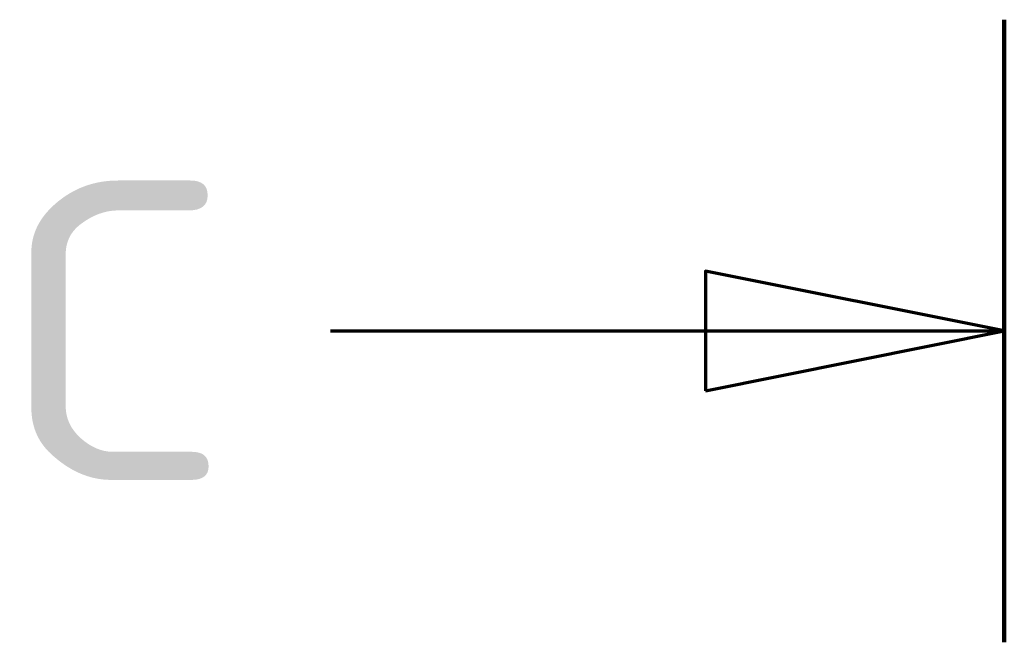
# Model space of a CAD drawing. Header units: millimetres. Extents: x 1 to 593, y 1 to 419.
# Tile 104 of 246: x 210 to 227, y 92 to 103. Entities that reach past the tile are written whole.
import ezdxf

# ---------------------------------------------------------------- set-up
doc = ezdxf.new("R2010")
doc.units = ezdxf.units.MM
doc.linetypes.add('CHAIN', pattern=[0.3543, 0.2362, -0.0295, 0.0591, -0.0295])
doc.layers.add('Schnittlinie (ISO)', color=3, linetype='CHAIN', lineweight=70)
doc.styles.add('5', font='isocpeur.ttf', dxfattribs={"width": 1.1})

# ---------------------------------------------------------------- blocks, each defined once
blk = doc.blocks.new('2DTransSchnitt1')
at = {"layer": 'Schnittlinie (ISO)', "linetype": 'Continuous', "lineweight": 140}
blk.add_line((226.772, 102.565), (226.772, 92.155), dxfattribs=at)
at = {"layer": 'Schnittlinie (ISO)', "linetype": 'Continuous'}
for p, q in [((226.772, 97.36), (221.772, 98.36)), ((221.772, 98.36), (221.772, 96.36)), ((215.498, 97.36), (221.772, 97.36)), ((221.772, 97.36), (226.772, 97.36)), ((221.772, 96.36), (226.772, 97.36))]:
    blk.add_line(p, q, dxfattribs=at)
at = {"layer": 'Schnittlinie (ISO)', "linetype": 'Continuous', "flags": 128}
blk.add_lwpolyline([(221.772, 96.36), (226.772, 97.36), (221.772, 98.36), (221.772, 96.36)], dxfattribs=at)
at = {"layer": 'Schnittlinie (ISO)'}
blk.add_solid([(221.772, 96.36), (226.772, 97.36), (221.772, 98.36), (221.772, 96.36)], dxfattribs=at)
at = {"layer": 'Schnittlinie (ISO)', "insert": (209.903, 94.86), "char_height": 5, "attachment_point": 7, "style": '5'}
blk.add_mtext('C', dxfattribs=at)

msp = doc.modelspace()

# ---------------------------------------------------------------- block references
at = {"layer": 'Schnittlinie (ISO)'}
msp.add_blockref('2DTransSchnitt1', (0, 0), dxfattribs=at)

doc.saveas('drawing.dxf')
